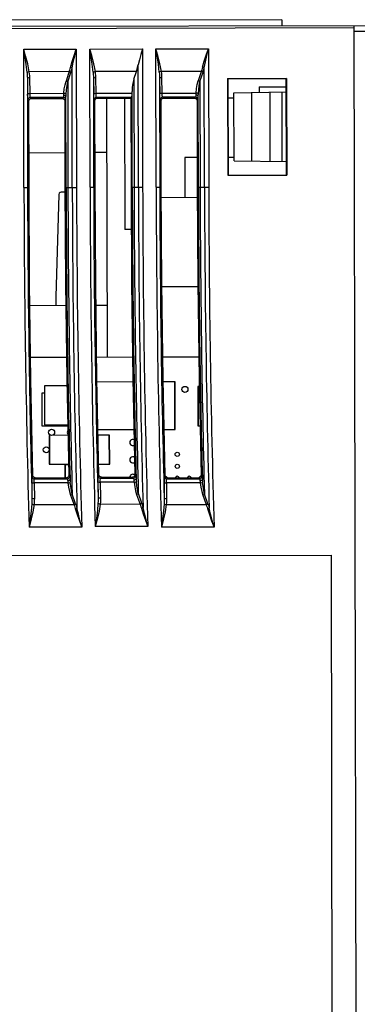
# Model space of a CAD drawing. Extents: x 0 to 420, y 0 to 297.
# Tile 29 of 30: x 290 to 304, y 147 to 188. Entities that reach past the tile are written whole.
import ezdxf

# ---------------------------------------------------------------- set-up
doc = ezdxf.new("R2010")
doc.units = 0
doc.header["$LTSCALE"] = 23.1
doc.layers.get('0').update_dxf_attribs({"linetype": 'CONTINUOUS'})

msp = doc.modelspace()

# ---------------------------------------------------------------- linework, layer by layer
at = {"color": 7, "linetype": 'CONTINUOUS'}
for p, q in [((300.609, 187.607), (280.418, 187.566)), ((300.609, 187.607), (300.614, 187.357)), ((277.253, 187.31), (309.364, 187.375)), ((303.614, 187.263), (277.254, 187.21)), ((303.75, 119.614), (303.614, 187.363)), ((309.364, 187.125), (303.614, 187.113)), ((289.872, 186.381), (292.059, 186.385)), ((289.883, 180.635), (289.872, 186.381)), ((292.059, 186.385), (292.071, 180.64)), ((292.622, 186.386), (294.809, 186.391)), ((292.633, 180.641), (292.622, 186.386)), ((294.809, 186.391), (294.821, 180.645)), ((295.372, 186.392), (297.559, 186.396)), ((295.383, 180.647), (295.372, 186.392)), ((297.559, 186.396), (297.571, 180.651)), ((291.762, 185.449), (290.105, 185.446)), ((291.78, 185.505), (291.633, 185.054)), ((291.704, 185.023), (291.833, 185.418)), ((291.894, 180.64), (291.884, 185.594)), ((294.558, 185.455), (292.855, 185.451)), ((294.454, 185.134), (294.558, 185.455)), ((294.644, 180.645), (294.634, 185.732)), ((297.262, 185.46), (295.605, 185.457)), ((297.28, 185.517), (297.133, 185.065)), ((297.204, 185.034), (297.333, 185.429)), ((297.394, 180.651), (297.384, 185.605)), ((290.024, 185.157), (290.035, 184.512)), ((290.024, 185.157), (290.033, 180.636)), ((290.135, 184.544), (290.124, 185.188)), ((291.704, 185.023), (291.713, 180.639)), ((292.774, 185.162), (292.785, 184.518)), ((292.774, 185.162), (292.783, 180.641)), ((292.885, 184.549), (292.874, 185.194)), ((294.454, 185.134), (294.463, 180.645)), ((295.524, 185.168), (295.535, 184.524)), ((295.524, 185.168), (295.533, 180.647)), ((295.635, 184.555), (295.624, 185.199)), ((297.204, 185.034), (297.213, 180.65)), ((298.356, 185.165), (300.806, 185.17)), ((298.356, 185.165), (298.364, 181.14)), ((298.356, 185.165), (298.368, 185.153)), ((300.794, 185.158), (298.368, 185.153)), ((298.368, 185.153), (298.376, 181.152)), ((300.794, 185.158), (300.806, 185.17)), ((300.802, 181.157), (300.794, 185.158)), ((300.806, 185.17), (300.814, 181.145)), ((290.135, 184.544), (291.541, 184.547)), ((292.885, 184.549), (294.381, 184.552)), ((294.381, 184.552), (294.382, 184.628)), ((294.39, 180.645), (294.382, 184.628)), ((295.635, 184.555), (297.041, 184.558)), ((298.62, 184.566), (300.795, 184.608)), ((298.625, 181.74), (298.62, 184.566)), ((299.362, 181.729), (299.356, 184.58)), ((299.669, 184.82), (300.795, 184.822)), ((299.669, 184.82), (299.67, 184.586)), ((300.125, 181.717), (300.12, 184.595)), ((300.625, 181.709), (300.62, 184.605)), ((290.049, 184.272), (290.089, 184.232)), ((290.096, 180.636), (290.089, 184.232)), ((291.521, 184.375), (290.149, 184.372)), ((290.188, 184.333), (290.149, 184.372)), ((290.189, 184.333), (291.483, 184.335)), ((291.521, 184.375), (291.482, 184.336)), ((291.582, 184.236), (291.621, 184.275)), ((291.582, 184.236), (291.589, 180.639)), ((291.64, 180.639), (291.632, 184.398)), ((292.799, 184.278), (292.838, 184.239)), ((292.845, 180.641), (292.838, 184.239)), ((294.371, 184.381), (292.899, 184.378)), ((292.937, 184.339), (292.899, 184.378)), ((292.938, 184.339), (294.333, 184.342)), ((293.32, 184.342), (293.342, 173.588)), ((294.07, 184.339), (294.081, 178.889)), ((294.333, 184.339), (294.07, 184.339)), ((294.333, 184.342), (294.371, 184.381)), ((294.333, 184.342), (294.34, 180.644)), ((295.549, 184.283), (295.587, 184.246)), ((295.594, 180.647), (295.587, 184.246)), ((297.021, 184.386), (295.649, 184.383)), ((295.686, 184.346), (295.649, 184.383)), ((296.999, 184.345), (295.673, 184.342)), ((295.687, 184.346), (296.985, 184.349)), ((297.021, 184.386), (296.984, 184.349)), ((297.084, 184.249), (297.121, 184.286)), ((297.084, 184.249), (297.092, 180.65)), ((297.14, 180.65), (297.132, 184.409)), ((298.37, 184.353), (298.62, 184.353)), ((298.62, 184.348), (298.37, 184.348)), ((290.093, 182.073), (291.587, 182.089)), ((292.842, 182.103), (293.325, 182.108)), ((297.089, 181.875), (296.575, 181.874)), ((296.575, 181.874), (296.578, 180.224)), ((298.625, 181.878), (298.375, 181.878)), ((298.625, 181.74), (300.801, 181.707)), ((298.364, 181.14), (298.376, 181.152)), ((298.364, 181.14), (300.814, 181.145)), ((298.376, 181.152), (300.802, 181.157)), ((300.802, 181.157), (300.814, 181.145)), ((289.883, 180.635), (290.096, 180.636)), ((291.589, 180.639), (292.071, 180.64)), ((292.633, 180.641), (292.845, 180.641)), ((294.34, 180.644), (294.821, 180.645)), ((295.383, 180.647), (295.594, 180.647)), ((297.092, 180.65), (297.571, 180.651)), ((291.591, 180.443), (291.436, 180.443)), ((295.596, 180.222), (297.094, 180.225)), ((294.351, 178.889), (294.081, 178.889)), ((295.619, 176.522), (297.116, 176.525)), ((290.131, 175.736), (291.625, 175.739)), ((292.88, 175.741), (293.337, 175.742)), ((290.16, 173.582), (291.653, 173.585)), ((292.909, 173.587), (294.404, 173.59)), ((295.658, 173.593), (297.156, 173.596)), ((291.671, 172.397), (290.732, 172.395)), ((290.732, 172.395), (290.735, 170.77)), ((294.419, 172.553), (292.923, 172.55)), ((296.169, 172.556), (295.673, 172.555)), ((296.158, 170.581), (296.154, 172.556)), ((296.173, 170.581), (296.169, 172.556)), ((297.117, 172.358), (297.12, 170.733)), ((297.175, 172.358), (297.117, 172.358)), ((297.132, 172.358), (297.135, 170.733)), ((290.63, 172.083), (290.632, 170.733)), ((290.732, 172.083), (290.63, 172.083)), ((290.632, 170.733), (291.705, 170.735)), ((290.735, 170.77), (291.705, 170.772)), ((291.432, 170.772), (291.432, 170.734)), ((297.12, 170.733), (297.209, 170.733)), ((291.714, 170.335), (290.933, 170.333)), ((290.933, 170.333), (290.936, 169.133)), ((290.948, 170.333), (290.951, 169.133)), ((292.964, 170.575), (294.46, 170.578)), ((293.448, 170.338), (292.969, 170.337)), ((293.436, 169.138), (293.433, 170.338)), ((293.451, 169.138), (293.448, 170.338)), ((295.714, 170.58), (296.173, 170.581)), ((290.936, 169.133), (291.739, 169.135)), ((291.586, 169.11), (291.587, 168.569)), ((291.739, 169.11), (291.586, 169.11)), ((291.601, 169.11), (291.602, 168.569)), ((292.994, 169.138), (293.451, 169.138)), ((290.254, 168.664), (290.216, 168.625)), ((291.788, 168.632), (291.748, 168.671)), ((293.004, 168.689), (292.966, 168.65)), ((293.066, 168.553), (293.104, 168.591)), ((293.104, 168.591), (294.4, 168.593)), ((294.4, 168.593), (294.439, 168.555)), ((294.538, 168.658), (294.5, 168.696)), ((295.754, 168.663), (295.717, 168.625)), ((297.29, 168.633), (297.252, 168.669)), ((290.208, 168.384), (290.215, 167.74)), ((291.715, 168.358), (290.308, 168.355)), ((290.308, 168.355), (290.315, 167.711)), ((290.316, 168.527), (290.354, 168.567)), ((290.316, 168.527), (291.689, 168.53)), ((290.354, 168.567), (291.649, 168.569)), ((291.649, 168.569), (291.689, 168.53)), ((291.802, 168.509), (291.805, 168.473)), ((291.805, 168.473), (291.812, 168.392)), ((292.958, 168.409), (292.965, 167.765)), ((294.465, 168.384), (293.058, 168.381)), ((293.058, 168.381), (293.065, 167.736)), ((293.066, 168.553), (294.439, 168.555)), ((294.453, 168.467), (294.456, 168.442)), ((294.456, 168.442), (294.465, 168.384)), ((294.553, 168.535), (294.555, 168.499)), ((294.555, 168.499), (294.562, 168.417)), ((295.71, 168.384), (295.717, 167.74)), ((297.216, 168.358), (295.809, 168.356)), ((295.809, 168.356), (295.817, 167.711)), ((295.817, 168.527), (295.854, 168.565)), ((295.817, 168.527), (297.19, 168.53)), ((295.854, 168.565), (297.152, 168.567)), ((297.152, 168.567), (297.19, 168.53)), ((297.204, 168.442), (297.207, 168.417)), ((297.207, 168.417), (297.216, 168.358)), ((297.304, 168.51), (297.307, 168.473)), ((297.307, 168.473), (297.314, 168.392)), ((291.821, 167.851), (291.981, 167.401)), ((292.031, 167.49), (291.891, 167.885)), ((294.571, 167.877), (294.731, 167.426)), ((294.782, 167.515), (294.642, 167.91)), ((297.322, 167.852), (297.463, 167.457)), ((297.533, 167.49), (297.393, 167.885)), ((290.303, 167.454), (291.961, 167.457)), ((293.053, 167.479), (294.711, 167.482)), ((295.805, 167.454), (297.463, 167.457)), ((295.037, 166.547), (292.849, 166.543)), ((292.287, 166.522), (290.099, 166.518)), ((297.789, 166.522), (295.601, 166.518)), ((289.158, 165.334), (302.658, 165.361)), ((302.658, 165.361), (302.717, 135.861))]:
    msp.add_line(p, q, dxfattribs=at)
for points in [[(290.012, 185.414), (289.974, 185.748), (289.92, 186.101), (289.872, 186.381)], [(290.105, 185.446), (290.042, 185.768), (289.951, 186.11), (289.872, 186.381)], [(291.814, 185.62), (291.886, 185.868), (291.969, 186.12), (292.059, 186.385)], [(291.884, 185.594), (291.936, 185.85), (291.995, 186.11), (292.059, 186.385)], [(292.762, 185.42), (292.724, 185.753), (292.67, 186.107), (292.622, 186.386)], [(292.855, 185.451), (292.792, 185.773), (292.701, 186.115), (292.622, 186.386)], [(294.809, 186.391), (294.745, 186.164), (294.685, 185.944), (294.634, 185.732)], [(295.512, 185.425), (295.474, 185.759), (295.419, 186.112), (295.372, 186.392)], [(295.605, 185.457), (295.542, 185.779), (295.451, 186.121), (295.372, 186.392)], [(297.313, 185.631), (297.386, 185.879), (297.469, 186.131), (297.559, 186.396)], [(297.384, 185.605), (297.436, 185.861), (297.495, 186.121), (297.559, 186.396)], [(290.105, 185.446), (290.066, 185.438), (290.034, 185.427), (290.012, 185.414)], [(290.012, 185.414), (290.018, 185.33), (290.022, 185.244), (290.024, 185.157)], [(290.124, 185.188), (290.121, 185.277), (290.114, 185.362), (290.105, 185.446)], [(291.833, 185.418), (291.812, 185.429), (291.788, 185.44), (291.762, 185.449)], [(291.814, 185.62), (291.797, 185.562), (291.78, 185.505)], [(291.884, 185.594), (291.862, 185.604), (291.839, 185.612), (291.814, 185.62)], [(291.833, 185.418), (291.851, 185.476), (291.868, 185.535), (291.884, 185.594)], [(292.855, 185.451), (292.816, 185.444), (292.784, 185.433), (292.762, 185.42)], [(292.762, 185.42), (292.768, 185.336), (292.772, 185.25), (292.774, 185.162)], [(292.874, 185.194), (292.871, 185.282), (292.864, 185.368), (292.855, 185.451)], [(294.558, 185.455), (294.586, 185.545), (294.611, 185.638), (294.634, 185.732)], [(295.605, 185.457), (295.566, 185.449), (295.534, 185.438), (295.512, 185.425)], [(295.512, 185.425), (295.518, 185.341), (295.522, 185.256), (295.524, 185.168)], [(295.624, 185.199), (295.621, 185.288), (295.614, 185.373), (295.605, 185.457)], [(297.333, 185.429), (297.312, 185.44), (297.288, 185.451), (297.262, 185.46)], [(297.313, 185.631), (297.297, 185.573), (297.28, 185.517)], [(297.384, 185.605), (297.362, 185.615), (297.339, 185.624), (297.313, 185.631)], [(297.333, 185.429), (297.351, 185.487), (297.368, 185.546), (297.384, 185.605)], [(290.124, 185.188), (290.076, 185.184), (290.04, 185.172), (290.024, 185.157)], [(291.541, 184.547), (291.561, 184.732), (291.591, 184.9), (291.633, 185.054)], [(291.704, 185.023), (291.683, 185.034), (291.659, 185.045), (291.633, 185.054)], [(291.638, 184.516), (291.652, 184.699), (291.674, 184.867), (291.704, 185.023)], [(292.874, 185.194), (292.826, 185.189), (292.79, 185.178), (292.774, 185.162)], [(294.454, 185.134), (294.413, 184.976), (294.39, 184.807), (294.382, 184.628)], [(295.624, 185.199), (295.576, 185.195), (295.54, 185.184), (295.524, 185.168)], [(297.041, 184.558), (297.061, 184.743), (297.091, 184.911), (297.133, 185.065)], [(297.204, 185.034), (297.183, 185.045), (297.159, 185.056), (297.133, 185.065)], [(297.138, 184.527), (297.152, 184.71), (297.174, 184.878), (297.204, 185.034)], [(290.035, 184.513), (290.049, 184.527), (290.085, 184.539), (290.135, 184.544)], [(290.149, 184.372), (290.143, 184.396), (290.138, 184.457), (290.135, 184.544)], [(291.541, 184.547), (291.534, 184.489), (291.532, 184.463)], [(291.638, 184.516), (291.618, 184.53), (291.583, 184.541), (291.541, 184.547)], [(292.785, 184.518), (292.799, 184.533), (292.835, 184.545), (292.885, 184.549)], [(292.899, 184.378), (292.893, 184.402), (292.888, 184.463), (292.885, 184.549)], [(294.371, 184.381), (294.376, 184.405), (294.379, 184.465), (294.381, 184.552)], [(295.535, 184.524), (295.549, 184.539), (295.585, 184.55), (295.635, 184.555)], [(295.649, 184.383), (295.643, 184.408), (295.638, 184.468), (295.635, 184.555)], [(297.041, 184.558), (297.034, 184.5), (297.032, 184.474)], [(297.138, 184.527), (297.118, 184.541), (297.083, 184.552), (297.041, 184.558)], [(290.049, 184.272), (290.043, 184.306), (290.038, 184.391), (290.035, 184.512)], [(290.149, 184.372), (290.1, 184.359), (290.063, 184.323), (290.049, 184.272)], [(290.089, 184.232), (290.102, 184.283), (290.138, 184.319), (290.189, 184.333)], [(291.483, 184.335), (291.532, 184.322), (291.569, 184.286), (291.582, 184.236)], [(291.532, 184.463), (291.529, 184.417), (291.525, 184.387), (291.521, 184.375)], [(291.621, 184.275), (291.607, 184.327), (291.57, 184.362), (291.521, 184.375)], [(291.632, 184.398), (291.617, 184.43), (291.581, 184.454), (291.532, 184.463)], [(291.621, 184.275), (291.625, 184.292), (291.629, 184.334), (291.632, 184.398)], [(291.632, 184.398), (291.633, 184.434), (291.638, 184.516)], [(292.799, 184.278), (292.793, 184.312), (292.788, 184.396), (292.785, 184.518)], [(292.899, 184.378), (292.85, 184.365), (292.813, 184.329), (292.799, 184.278)], [(292.838, 184.239), (292.851, 184.289), (292.887, 184.326), (292.938, 184.339)], [(295.549, 184.283), (295.543, 184.317), (295.538, 184.402), (295.535, 184.524)], [(295.649, 184.383), (295.6, 184.37), (295.563, 184.334), (295.549, 184.283)], [(295.587, 184.246), (295.6, 184.296), (295.636, 184.332), (295.687, 184.346)], [(296.985, 184.349), (297.034, 184.335), (297.071, 184.299), (297.084, 184.249)], [(297.032, 184.474), (297.029, 184.428), (297.025, 184.398), (297.021, 184.386)], [(297.121, 184.286), (297.107, 184.338), (297.07, 184.373), (297.021, 184.386)], [(297.132, 184.409), (297.117, 184.441), (297.081, 184.465), (297.032, 184.474)], [(297.121, 184.286), (297.125, 184.303), (297.129, 184.346), (297.132, 184.409)], [(297.132, 184.409), (297.133, 184.445), (297.138, 184.527)], [(290.254, 168.664), (290.172, 172.654), (290.119, 176.645), (290.096, 180.636)], [(291.589, 180.639), (291.612, 176.649), (291.665, 172.66), (291.748, 168.671)], [(293.004, 168.689), (292.921, 172.672), (292.868, 176.657), (292.845, 180.641)], [(294.34, 180.644), (294.363, 176.661), (294.416, 172.678), (294.5, 168.696)], [(295.754, 168.663), (295.67, 172.657), (295.617, 176.652), (295.594, 180.647)], [(297.092, 180.65), (297.115, 176.656), (297.168, 172.663), (297.252, 168.669)], [(291.336, 180.346), (291.214, 176.09), (291.208, 175.738)], [(291.436, 180.443), (291.386, 180.429), (291.35, 180.394), (291.336, 180.346)], [(290.216, 168.625), (290.211, 168.591), (290.208, 168.506), (290.208, 168.384)], [(290.216, 168.625), (290.229, 168.577), (290.265, 168.541), (290.316, 168.527)], [(290.355, 168.567), (290.305, 168.58), (290.269, 168.615), (290.254, 168.664)], [(291.748, 168.671), (291.736, 168.62), (291.699, 168.583), (291.649, 168.569)], [(291.689, 168.53), (291.738, 168.543), (291.775, 168.58), (291.788, 168.632)], [(291.788, 168.632), (291.793, 168.615), (291.798, 168.573), (291.802, 168.509)], [(292.966, 168.65), (292.961, 168.616), (292.958, 168.531), (292.958, 168.409)], [(292.966, 168.65), (292.98, 168.602), (293.015, 168.566), (293.066, 168.553)], [(293.105, 168.591), (293.054, 168.604), (293.018, 168.64), (293.004, 168.689)], [(294.5, 168.696), (294.487, 168.645), (294.451, 168.607), (294.401, 168.594)], [(294.439, 168.555), (294.488, 168.569), (294.525, 168.605), (294.538, 168.658)], [(294.538, 168.658), (294.543, 168.64), (294.548, 168.598), (294.553, 168.535)], [(295.717, 168.625), (295.712, 168.591), (295.71, 168.506), (295.71, 168.384)], [(295.717, 168.625), (295.731, 168.577), (295.767, 168.541), (295.817, 168.527)], [(295.855, 168.565), (295.805, 168.578), (295.768, 168.613), (295.754, 168.663)], [(297.252, 168.669), (297.239, 168.618), (297.203, 168.581), (297.153, 168.567)], [(297.19, 168.53), (297.24, 168.543), (297.277, 168.58), (297.29, 168.633)], [(297.29, 168.633), (297.294, 168.615), (297.299, 168.573), (297.304, 168.51)], [(290.208, 168.384), (290.222, 168.37), (290.258, 168.359), (290.308, 168.355)], [(290.308, 168.355), (290.308, 168.442), (290.311, 168.503), (290.316, 168.527)], [(291.689, 168.53), (291.693, 168.518), (291.698, 168.488), (291.703, 168.442)], [(291.703, 168.442), (291.752, 168.452), (291.788, 168.477), (291.802, 168.509)], [(291.703, 168.442), (291.706, 168.416), (291.71, 168.388), (291.715, 168.358)], [(291.715, 168.358), (291.758, 168.365), (291.793, 168.377), (291.812, 168.392)], [(291.715, 168.358), (291.74, 168.174), (291.775, 168.006), (291.821, 167.851)], [(291.891, 167.885), (291.857, 168.041), (291.831, 168.209), (291.812, 168.392)], [(292.958, 168.409), (292.972, 168.395), (293.008, 168.384), (293.058, 168.381)], [(293.058, 168.381), (293.058, 168.468), (293.061, 168.528), (293.066, 168.553)], [(294.439, 168.555), (294.443, 168.543), (294.448, 168.513), (294.453, 168.467)], [(294.453, 168.467), (294.502, 168.478), (294.539, 168.502), (294.553, 168.535)], [(294.465, 168.384), (294.508, 168.391), (294.543, 168.403), (294.562, 168.417)], [(294.465, 168.384), (294.49, 168.199), (294.525, 168.031), (294.571, 167.877)], [(294.641, 167.91), (294.607, 168.066), (294.581, 168.234), (294.562, 168.417)], [(295.71, 168.384), (295.724, 168.37), (295.76, 168.359), (295.809, 168.356)], [(295.809, 168.356), (295.81, 168.443), (295.812, 168.503), (295.817, 168.527)], [(297.19, 168.53), (297.195, 168.518), (297.2, 168.488), (297.204, 168.442)], [(297.204, 168.442), (297.254, 168.453), (297.29, 168.477), (297.304, 168.51)], [(297.216, 168.358), (297.26, 168.366), (297.294, 168.378), (297.314, 168.392)], [(297.216, 168.358), (297.241, 168.174), (297.276, 168.006), (297.322, 167.852)], [(297.393, 167.885), (297.359, 168.041), (297.333, 168.209), (297.314, 168.392)], [(291.821, 167.851), (291.847, 167.861), (291.871, 167.872), (291.891, 167.885)], [(292.965, 167.765), (292.966, 167.681), (292.965, 167.595), (292.961, 167.508)], [(292.965, 167.765), (292.981, 167.75), (293.018, 167.74), (293.065, 167.736)], [(294.571, 167.877), (294.597, 167.886), (294.621, 167.898), (294.642, 167.91)], [(297.322, 167.852), (297.349, 167.861), (297.373, 167.873), (297.393, 167.885)], [(290.211, 167.482), (290.185, 167.178), (290.148, 166.871), (290.099, 166.518)], [(290.303, 167.454), (290.256, 167.16), (290.188, 166.862), (290.099, 166.518)], [(290.215, 167.74), (290.216, 167.656), (290.214, 167.57), (290.211, 167.482)], [(290.211, 167.482), (290.232, 167.47), (290.265, 167.46), (290.303, 167.454)], [(290.215, 167.74), (290.231, 167.724), (290.268, 167.714), (290.315, 167.711)], [(290.315, 167.711), (290.314, 167.624), (290.31, 167.539), (290.303, 167.454)], [(291.961, 167.457), (291.987, 167.467), (292.011, 167.478), (292.031, 167.49)], [(291.981, 167.401), (292, 167.344), (292.017, 167.287)], [(292.031, 167.49), (292.051, 167.432), (292.07, 167.373), (292.088, 167.314)], [(292.961, 167.508), (292.936, 167.204), (292.898, 166.897), (292.849, 166.543)], [(293.053, 167.479), (293.006, 167.185), (292.938, 166.887), (292.849, 166.543)], [(292.961, 167.508), (292.982, 167.495), (293.015, 167.485), (293.053, 167.479)], [(293.065, 167.736), (293.065, 167.65), (293.061, 167.564), (293.053, 167.479)], [(294.711, 167.482), (294.737, 167.492), (294.761, 167.503), (294.782, 167.515)], [(294.731, 167.426), (294.75, 167.369), (294.768, 167.312)], [(294.782, 167.515), (294.802, 167.457), (294.821, 167.398), (294.838, 167.339)], [(295.713, 167.483), (295.687, 167.178), (295.65, 166.872), (295.601, 166.518)], [(295.805, 167.454), (295.758, 167.16), (295.69, 166.862), (295.601, 166.518)], [(295.717, 167.74), (295.718, 167.656), (295.716, 167.57), (295.713, 167.483)], [(295.713, 167.483), (295.734, 167.47), (295.767, 167.46), (295.805, 167.454)], [(295.717, 167.74), (295.733, 167.725), (295.769, 167.714), (295.817, 167.711)], [(295.817, 167.711), (295.816, 167.625), (295.812, 167.539), (295.805, 167.454)], [(297.463, 167.457), (297.489, 167.467), (297.513, 167.478), (297.533, 167.49)], [(297.463, 167.457), (297.483, 167.401), (297.502, 167.344), (297.519, 167.287)], [(297.533, 167.49), (297.553, 167.432), (297.572, 167.373), (297.59, 167.314)], [(292.017, 167.287), (292.046, 167.296), (292.069, 167.305), (292.088, 167.314)], [(292.017, 167.287), (292.097, 167.04), (292.188, 166.786), (292.287, 166.522)], [(292.287, 166.522), (292.214, 166.797), (292.147, 167.06), (292.088, 167.314)], [(294.768, 167.312), (294.796, 167.321), (294.819, 167.33), (294.838, 167.339)], [(294.768, 167.312), (294.848, 167.065), (294.939, 166.812), (295.037, 166.547)], [(295.037, 166.547), (294.964, 166.822), (294.897, 167.085), (294.838, 167.339)], [(297.519, 167.287), (297.548, 167.296), (297.571, 167.305), (297.59, 167.314)], [(297.519, 167.287), (297.599, 167.04), (297.69, 166.786), (297.789, 166.522)], [(297.789, 166.522), (297.716, 166.797), (297.649, 167.06), (297.59, 167.314)]]:
    msp.add_lwpolyline(points, dxfattribs=at)
for centre, radius in [((296.579, 172.245), 0.125), ((291.033, 170.459), 0.125), ((290.809, 169.733), 0.125), ((296.26, 169.544), 0.0875), ((296.261, 169.044), 0.0875)]:
    msp.add_circle(centre, radius, dxfattribs=at)
for centre, radius, start, end in [((823.426, 181.708), 533.544, 180.11513, 181.63142), ((823.426, 181.708), 533.394, 180.11513, 181.50057), ((823.426, 181.708), 531.788, 180.11513, 181.42215), ((823.426, 181.708), 531.715, 180.11513, 181.4897), ((823.426, 181.708), 531.533, 180.11513, 181.55172), ((823.426, 181.708), 531.356, 180.11513, 181.63767), ((823.426, 181.708), 530.794, 180.11513, 181.63715), ((823.426, 181.708), 530.644, 180.11513, 181.50562), ((823.426, 181.708), 529.038, 180.11513, 181.4268), ((823.426, 181.708), 528.965, 180.11513, 181.4947), ((823.426, 181.708), 528.783, 180.11513, 181.55705), ((823.426, 181.708), 528.606, 180.11513, 181.64345), ((823.426, 181.708), 528.044, 180.11513, 181.6484), ((823.426, 181.708), 527.894, 180.11513, 181.51619), ((823.426, 181.708), 526.288, 180.11513, 181.43699), ((823.426, 181.708), 526.215, 180.11513, 181.50525), ((823.426, 181.708), 526.033, 180.11513, 181.56792), ((823.426, 181.708), 525.856, 180.11513, 181.65478), ((291.808, 170.46), 0.125, 142.0613, 219.9287), ((294.409, 170.04), 0.125, 60.6957, 301.9221), ((294.41, 169.315), 0.125, 52.3649, 309.998), ((294.412, 168.59), 0.125, 46.6662, 178.695), ((295.762, 168.543), 0.0875, 16.4405, 90.1151), ((296.262, 168.544), 0.0875, 14.5046, 165.7052), ((296.762, 168.545), 0.0875, 14.3677, 165.8422), ((297.262, 168.546), 0.0875, 103.7615, 160.2828)]:
    msp.add_arc(centre, radius, start, end, dxfattribs=at)

doc.saveas('drawing.dxf')
